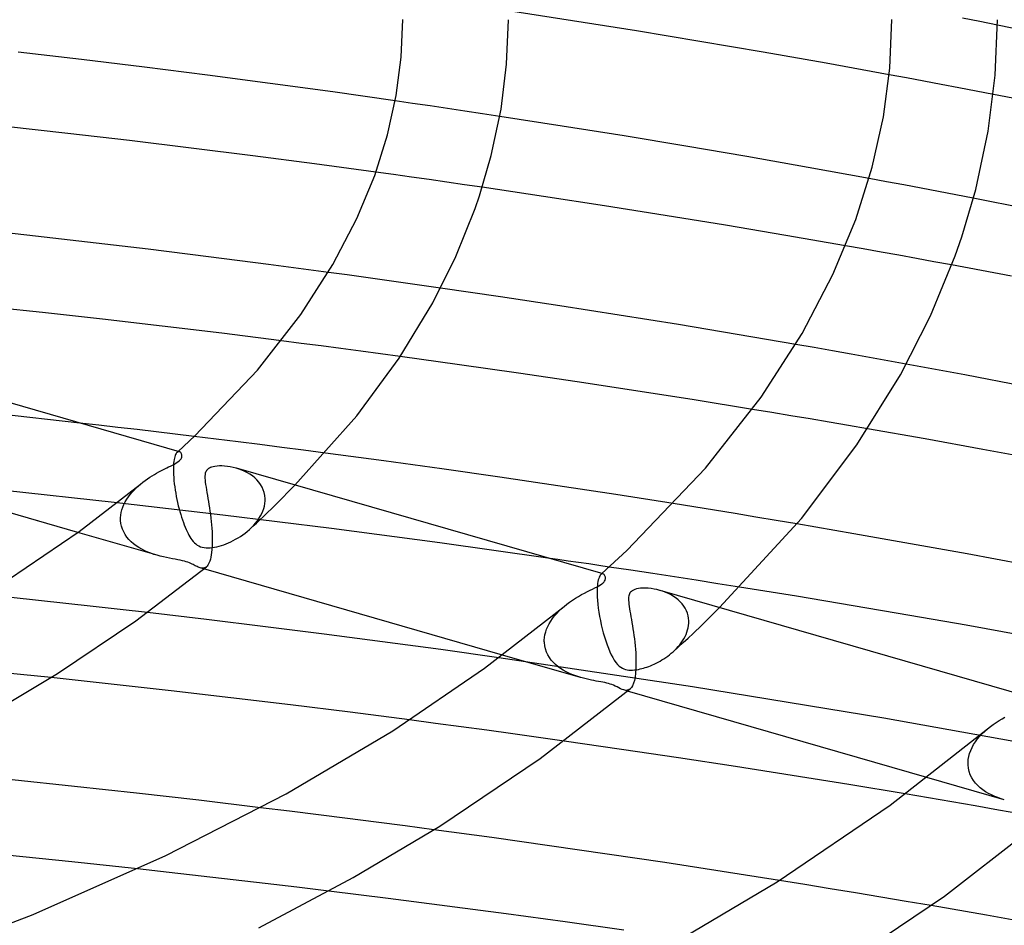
# Model space of a CAD drawing. Header units: millimetres. Extents: x -305 to 305, y -173 to 291.
# Tile 64 of 95: x 58 to 95, y 163 to 197. Entities that reach past the tile are written whole.
import ezdxf

# ---------------------------------------------------------------- set-up
doc = ezdxf.new("R2010")
doc.units = ezdxf.units.MM
doc.layers.add('HIDDEN', color=7, linetype='Continuous')
doc.layers.add('THICK', color=7, linetype='Continuous')

msp = doc.modelspace()

# ---------------------------------------------------------------- linework, layer by layer
at = {"layer": 'HIDDEN'}
for p, q in [((93.834, 197.383), (93.168, 197.515)), ((94.499, 197.25), (93.834, 197.383)), ((91.056, 195.248), (90.397, 195.37)), ((91.714, 195.125), (91.056, 195.248)), ((92.372, 195.001), (91.714, 195.125)), ((93.029, 194.876), (92.372, 195.001)), ((93.685, 194.75), (93.029, 194.876)), ((94.34, 194.624), (93.685, 194.75)), ((72.375, 194.288), (71.714, 194.384)), ((73.035, 194.191), (72.375, 194.288)), ((73.696, 194.094), (73.035, 194.191)), ((74.355, 193.995), (73.696, 194.094)), ((75.014, 193.896), (74.355, 193.995)), ((75.673, 193.796), (75.014, 193.896)), ((71.657, 191.59), (70.985, 191.683)), ((72.328, 191.496), (71.657, 191.59)), ((72.999, 191.401), (72.328, 191.496)), ((90.3, 191.32), (89.641, 191.442)), ((73.669, 191.305), (72.999, 191.401)), ((74.339, 191.209), (73.669, 191.305)), ((75.007, 191.111), (74.339, 191.209)), ((90.957, 191.198), (90.3, 191.32)), ((91.614, 191.074), (90.957, 191.198)), ((92.271, 190.949), (91.614, 191.074)), ((92.926, 190.824), (92.271, 190.949)), ((93.58, 190.697), (92.926, 190.824)), ((89.422, 188.778), (88.754, 188.897)), ((90.091, 188.659), (89.422, 188.778)), ((90.759, 188.539), (90.091, 188.659)), ((91.427, 188.418), (90.759, 188.539)), ((92.094, 188.295), (91.427, 188.418)), ((92.761, 188.172), (92.094, 188.295)), ((69.897, 187.795), (69.188, 187.892)), ((70.605, 187.698), (69.897, 187.795)), ((71.312, 187.6), (70.605, 187.698)), ((72.02, 187.5), (71.312, 187.6)), ((72.727, 187.4), (72.02, 187.5)), ((73.434, 187.299), (72.727, 187.4)), ((68.163, 185.205), (67.412, 185.301)), ((68.913, 185.108), (68.163, 185.205)), ((69.663, 185.009), (68.913, 185.108)), ((87.565, 185.045), (86.867, 185.166)), ((70.412, 184.91), (69.663, 185.009)), ((71.16, 184.809), (70.412, 184.91)), ((71.909, 184.708), (71.16, 184.809)), ((88.262, 184.922), (87.565, 185.045)), ((88.959, 184.798), (88.262, 184.922)), ((89.655, 184.674), (88.959, 184.798)), ((90.351, 184.548), (89.655, 184.674)), ((91.046, 184.421), (90.351, 184.548)), ((59.788, 182.19), (56.28, 182.574)), ((85.956, 182.586), (85.227, 182.707)), ((86.684, 182.465), (85.956, 182.586)), ((87.41, 182.343), (86.684, 182.465)), ((88.136, 182.22), (87.41, 182.343)), ((88.86, 182.096), (88.136, 182.22)), ((89.583, 181.971), (88.86, 182.096)), ((64.943, 181.58), (64.113, 181.682)), ((65.772, 181.477), (64.943, 181.58)), ((66.599, 181.373), (65.772, 181.477)), ((67.426, 181.267), (66.599, 181.373)), ((63.412, 180.998), (63.396, 180.959)), ((63.43, 181.031), (63.412, 180.998)), ((63.448, 181.057), (63.43, 181.031)), ((63.467, 181.078), (63.448, 181.057)), ((63.482, 181.089), (63.467, 181.078)), ((63.467, 181.078), (63.474, 181.084)), ((63.474, 181.084), (63.481, 181.09)), ((63.481, 181.09), (63.488, 181.097)), ((63.497, 181.098), (63.482, 181.089)), ((63.488, 181.097), (63.495, 181.103)), ((63.495, 181.103), (63.502, 181.109)), ((63.512, 181.103), (63.497, 181.098)), ((63.502, 181.109), (63.509, 181.115)), ((63.527, 181.105), (63.512, 181.103)), ((63.541, 181.105), (63.527, 181.105)), ((63.555, 181.102), (63.541, 181.105)), ((68.252, 181.161), (67.426, 181.267)), ((69.076, 181.053), (68.252, 181.161)), ((63.337, 180.668), (63.332, 180.591)), ((63.345, 180.739), (63.337, 180.668)), ((63.355, 180.804), (63.345, 180.739)), ((63.367, 180.862), (63.355, 180.804)), ((63.381, 180.914), (63.367, 180.862)), ((63.396, 180.959), (63.381, 180.914)), ((63.328, 180.508), (63.327, 180.419)), ((63.327, 180.419), (63.329, 180.326)), ((63.332, 180.591), (63.328, 180.508)), ((63.329, 180.326), (63.329, 180.312)), ((63.329, 180.312), (63.329, 180.297)), ((63.329, 180.297), (63.33, 180.283)), ((63.33, 180.283), (63.331, 180.269)), ((63.331, 180.269), (63.331, 180.254)), ((63.331, 180.254), (63.332, 180.24)), ((65.814, 180.447), (65.705, 180.481)), ((65.921, 180.407), (65.814, 180.447)), ((66.026, 180.361), (65.921, 180.407)), ((66.127, 180.309), (66.026, 180.361)), ((66.224, 180.251), (66.127, 180.309)), ((66.317, 180.187), (66.224, 180.251)), ((62.002, 179.808), (62.087, 179.882)), ((63.332, 180.24), (63.339, 180.128)), ((63.339, 180.128), (63.349, 180.012)), ((63.349, 180.012), (63.362, 179.894)), ((63.362, 179.894), (63.377, 179.773)), ((66.404, 180.116), (66.317, 180.187)), ((66.485, 180.038), (66.404, 180.116)), ((66.558, 179.955), (66.485, 180.038)), ((66.624, 179.864), (66.558, 179.955)), ((61.084, 179.185), (56.941, 179.633)), ((61.693, 179.484), (61.764, 179.57)), ((61.764, 179.57), (61.84, 179.653)), ((61.84, 179.653), (61.919, 179.732)), ((61.919, 179.732), (62.002, 179.808)), ((63.377, 179.773), (63.395, 179.653)), ((63.395, 179.653), (63.415, 179.532)), ((63.415, 179.532), (63.437, 179.412)), ((66.68, 179.767), (66.624, 179.864)), ((66.726, 179.664), (66.68, 179.767)), ((66.761, 179.556), (66.726, 179.664)), ((66.784, 179.443), (66.761, 179.556)), ((67.201, 179.111), (67.926, 179.84)), ((65.203, 178.706), (61.084, 179.185)), ((61.459, 179.111), (61.509, 179.208)), ((61.509, 179.208), (61.564, 179.303)), ((61.564, 179.303), (61.626, 179.395)), ((61.626, 179.395), (61.693, 179.484)), ((63.437, 179.412), (63.461, 179.293)), ((63.461, 179.293), (63.487, 179.176)), ((63.487, 179.176), (63.514, 179.06)), ((66.767, 179.049), (66.784, 179.145)), ((66.794, 179.325), (66.784, 179.443)), ((66.784, 179.145), (66.793, 179.24)), ((66.793, 179.24), (66.794, 179.255)), ((66.794, 179.311), (66.794, 179.325)), ((66.794, 179.297), (66.794, 179.311)), ((66.794, 179.283), (66.794, 179.297)), ((66.794, 179.269), (66.794, 179.283)), ((66.794, 179.255), (66.794, 179.269)), ((83.016, 179.014), (82.235, 179.139)), ((61.339, 178.7), (61.356, 178.804)), ((61.356, 178.804), (61.382, 178.908)), ((61.382, 178.908), (61.417, 179.01)), ((61.417, 179.01), (61.459, 179.111)), ((63.514, 179.06), (63.543, 178.947)), ((63.543, 178.947), (63.573, 178.836)), ((63.573, 178.836), (63.605, 178.728)), ((66.62, 178.672), (66.668, 178.765)), ((66.668, 178.765), (66.709, 178.859)), ((66.709, 178.859), (66.742, 178.954)), ((66.739, 178.656), (67.201, 179.111)), ((66.742, 178.954), (66.767, 179.049)), ((83.797, 178.887), (83.016, 179.014)), ((84.576, 178.76), (83.797, 178.887)), ((85.354, 178.632), (84.576, 178.76)), ((61.331, 178.596), (61.339, 178.7)), ((61.331, 178.581), (61.331, 178.596)), ((61.331, 178.566), (61.331, 178.581)), ((61.331, 178.552), (61.331, 178.566)), ((61.331, 178.537), (61.331, 178.552)), ((61.331, 178.522), (61.331, 178.537)), ((61.332, 178.507), (61.331, 178.522)), ((61.344, 178.393), (61.332, 178.507)), ((61.367, 178.282), (61.344, 178.393)), ((63.605, 178.728), (63.637, 178.623)), ((63.637, 178.623), (63.67, 178.522)), ((63.67, 178.522), (63.704, 178.426)), ((63.704, 178.426), (63.738, 178.334)), ((69.31, 178.196), (65.203, 178.706)), ((66.338, 178.283), (66.468, 178.402)), ((66.364, 178.319), (66.437, 178.404)), ((66.437, 178.404), (66.504, 178.491)), ((66.468, 178.402), (66.596, 178.522)), ((66.504, 178.491), (66.565, 178.58)), ((66.565, 178.58), (66.62, 178.672)), ((66.596, 178.522), (66.739, 178.656)), ((86.131, 178.502), (85.354, 178.632)), ((86.906, 178.371), (86.131, 178.502)), ((62.708, 177.183), (59.716, 178.047)), ((61.402, 178.174), (61.367, 178.282)), ((61.448, 178.069), (61.402, 178.174)), ((61.505, 177.968), (61.448, 178.069)), ((63.738, 178.334), (63.773, 178.246)), ((63.773, 178.246), (63.808, 178.164)), ((63.808, 178.164), (63.844, 178.086)), ((63.844, 178.086), (63.88, 178.013)), ((63.88, 178.013), (63.916, 177.945)), ((65.949, 177.957), (66.036, 178.021)), ((66.036, 178.021), (66.121, 178.088)), ((66.121, 178.088), (66.203, 178.159)), ((66.203, 178.159), (66.286, 178.238)), ((66.208, 178.164), (66.338, 178.283)), ((66.286, 178.238), (66.364, 178.319)), ((73.405, 177.654), (69.31, 178.196)), ((61.571, 177.872), (61.505, 177.968)), ((61.647, 177.782), (61.571, 177.872)), ((61.731, 177.697), (61.647, 177.782)), ((61.822, 177.617), (61.731, 177.697)), ((63.916, 177.945), (63.953, 177.882)), ((63.953, 177.882), (63.991, 177.821)), ((63.991, 177.821), (64.031, 177.764)), ((64.031, 177.764), (64.075, 177.709)), ((64.075, 177.709), (64.122, 177.658)), ((64.122, 177.658), (64.173, 177.612)), ((65.318, 177.618), (65.408, 177.655)), ((65.408, 177.655), (65.498, 177.695)), ((65.498, 177.695), (65.589, 177.74)), ((65.589, 177.74), (65.68, 177.788)), ((65.68, 177.788), (65.771, 177.84)), ((65.771, 177.84), (65.861, 177.897)), ((65.861, 177.897), (65.949, 177.957)), ((77.484, 177.081), (73.405, 177.654)), ((61.92, 177.543), (61.822, 177.617)), ((62.023, 177.475), (61.92, 177.543)), ((62.131, 177.413), (62.023, 177.475)), ((62.243, 177.357), (62.131, 177.413)), ((62.357, 177.306), (62.243, 177.357)), ((62.473, 177.26), (62.357, 177.306)), ((64.173, 177.612), (64.227, 177.571)), ((64.227, 177.571), (64.286, 177.537)), ((64.286, 177.537), (64.349, 177.508)), ((64.349, 177.508), (64.417, 177.487)), ((64.417, 177.487), (64.489, 177.473)), ((64.489, 177.473), (64.563, 177.465)), ((64.563, 177.465), (64.639, 177.464)), ((64.639, 177.464), (64.718, 177.468)), ((64.718, 177.468), (64.8, 177.477)), ((64.8, 177.477), (64.884, 177.49)), ((64.884, 177.49), (64.969, 177.508)), ((64.969, 177.508), (65.056, 177.53)), ((65.056, 177.53), (65.143, 177.556)), ((65.143, 177.556), (65.23, 177.585)), ((65.23, 177.585), (65.318, 177.618)), ((62.591, 177.219), (62.473, 177.26)), ((62.709, 177.183), (62.591, 177.219)), ((62.828, 177.151), (62.709, 177.183)), ((62.947, 177.122), (62.828, 177.151)), ((63.065, 177.097), (62.947, 177.122)), ((63.179, 177.074), (63.065, 177.097)), ((63.29, 177.053), (63.179, 177.074)), ((63.395, 177.034), (63.29, 177.053)), ((63.496, 177.015), (63.395, 177.034)), ((63.587, 176.997), (63.496, 177.015)), ((63.669, 176.979), (63.587, 176.997)), ((63.743, 176.96), (63.669, 176.979)), ((63.812, 176.94), (63.743, 176.96)), ((63.876, 176.918), (63.812, 176.94)), ((63.935, 176.896), (63.876, 176.918)), ((63.988, 176.873), (63.935, 176.896)), ((64.036, 176.851), (63.988, 176.873)), ((64.079, 176.83), (64.036, 176.851)), ((64.119, 176.81), (64.079, 176.83)), ((64.157, 176.791), (64.119, 176.81)), ((64.195, 176.772), (64.157, 176.791)), ((64.232, 176.754), (64.195, 176.772)), ((64.269, 176.738), (64.232, 176.754)), ((64.305, 176.724), (64.269, 176.738)), ((64.34, 176.712), (64.305, 176.724)), ((64.381, 176.702), (64.34, 176.712)), ((64.481, 176.671), (64.34, 176.712)), ((64.422, 176.698), (64.381, 176.702)), ((64.462, 176.699), (64.422, 176.698)), ((64.501, 176.707), (64.462, 176.699)), ((64.538, 176.723), (64.501, 176.707)), ((64.573, 176.746), (64.538, 176.723)), ((80.634, 176.616), (79.809, 176.74)), ((81.457, 176.491), (80.634, 176.616)), ((79.383, 176.188), (79.371, 176.111)), ((79.397, 176.255), (79.383, 176.188)), ((79.413, 176.312), (79.397, 176.255)), ((79.431, 176.36), (79.413, 176.312)), ((79.451, 176.399), (79.431, 176.36)), ((79.471, 176.43), (79.451, 176.399)), ((79.493, 176.453), (79.471, 176.43)), ((79.492, 176.453), (79.499, 176.459)), ((79.507, 176.464), (79.493, 176.453)), ((79.499, 176.459), (79.506, 176.465)), ((79.506, 176.465), (79.513, 176.471)), ((79.521, 176.472), (79.507, 176.464)), ((79.513, 176.471), (79.52, 176.478)), ((79.52, 176.478), (79.526, 176.484)), ((79.536, 176.478), (79.521, 176.472)), ((79.526, 176.484), (79.533, 176.49)), ((79.55, 176.48), (79.536, 176.478)), ((79.564, 176.48), (79.55, 176.48)), ((79.578, 176.477), (79.564, 176.48)), ((82.28, 176.365), (81.457, 176.491)), ((83.101, 176.237), (82.28, 176.365)), ((83.922, 176.109), (83.101, 176.237)), ((79.356, 175.925), (79.353, 175.817)), ((79.353, 175.817), (79.355, 175.699)), ((79.362, 176.023), (79.356, 175.925)), ((79.371, 176.111), (79.362, 176.023)), ((81.839, 175.821), (81.727, 175.856)), ((81.947, 175.781), (81.839, 175.821)), ((82.052, 175.734), (81.947, 175.781)), ((84.741, 175.979), (83.922, 176.109)), ((58.229, 175.474), (57.197, 175.584)), ((59.259, 175.363), (58.229, 175.474)), ((79.355, 175.699), (79.355, 175.685)), ((79.355, 175.685), (79.356, 175.671)), ((79.356, 175.671), (79.356, 175.657)), ((79.356, 175.657), (79.357, 175.642)), ((79.357, 175.642), (79.358, 175.628)), ((79.358, 175.628), (79.358, 175.613)), ((79.358, 175.613), (79.367, 175.477)), ((79.367, 175.477), (79.38, 175.334)), ((82.152, 175.683), (82.052, 175.734)), ((82.248, 175.626), (82.152, 175.683)), ((82.338, 175.563), (82.248, 175.626)), ((82.422, 175.496), (82.338, 175.563)), ((82.499, 175.423), (82.422, 175.496)), ((82.569, 175.346), (82.499, 175.423)), ((60.29, 175.249), (59.259, 175.363)), ((61.319, 175.133), (60.29, 175.249)), ((62.347, 175.015), (61.319, 175.133)), ((77.827, 174.987), (77.914, 175.078)), ((77.914, 175.078), (78.007, 175.166)), ((78.007, 175.166), (78.104, 175.25)), ((79.38, 175.334), (79.398, 175.184)), ((79.398, 175.184), (79.42, 175.03)), ((79.42, 175.03), (79.446, 174.873)), ((82.631, 175.264), (82.569, 175.346)), ((82.686, 175.178), (82.631, 175.264)), ((82.732, 175.087), (82.686, 175.178)), ((82.768, 174.994), (82.732, 175.087)), ((83.31, 174.544), (83.978, 175.207)), ((77.542, 174.596), (77.603, 174.697)), ((77.603, 174.697), (77.671, 174.796)), ((77.671, 174.796), (77.746, 174.893)), ((77.746, 174.893), (77.827, 174.987)), ((79.446, 174.873), (79.477, 174.716)), ((79.477, 174.716), (79.51, 174.558)), ((82.795, 174.898), (82.768, 174.994)), ((82.812, 174.799), (82.795, 174.898)), ((82.82, 174.699), (82.812, 174.799)), ((82.82, 174.685), (82.82, 174.699)), ((82.82, 174.671), (82.82, 174.685)), ((82.82, 174.657), (82.82, 174.671)), ((82.82, 174.642), (82.82, 174.657)), ((77.409, 174.283), (77.444, 174.388)), ((77.444, 174.388), (77.489, 174.492)), ((77.489, 174.492), (77.542, 174.596)), ((79.51, 174.558), (79.548, 174.401)), ((79.548, 174.401), (79.588, 174.246)), ((82.749, 174.272), (82.776, 174.358)), ((82.776, 174.358), (82.797, 174.443)), ((82.797, 174.443), (82.811, 174.529)), ((82.811, 174.529), (82.819, 174.614)), ((82.819, 174.614), (82.82, 174.628)), ((82.82, 174.628), (82.82, 174.642)), ((82.985, 174.229), (83.31, 174.544)), ((77.357, 173.969), (77.365, 174.073)), ((77.357, 173.955), (77.357, 173.969)), ((77.357, 173.94), (77.357, 173.955)), ((77.357, 173.925), (77.357, 173.94)), ((77.357, 173.91), (77.357, 173.925)), ((77.365, 174.073), (77.382, 174.178)), ((77.382, 174.178), (77.409, 174.283)), ((79.588, 174.246), (79.632, 174.093)), ((79.632, 174.093), (79.678, 173.945)), ((79.678, 173.945), (79.728, 173.8)), ((82.536, 173.874), (82.588, 173.95)), ((82.588, 173.95), (82.636, 174.028)), ((82.608, 173.88), (82.797, 174.054)), ((82.636, 174.028), (82.679, 174.107)), ((82.679, 174.107), (82.716, 174.189)), ((82.716, 174.189), (82.749, 174.272)), ((82.797, 174.054), (82.985, 174.229)), ((77.358, 173.896), (77.357, 173.91)), ((77.358, 173.881), (77.358, 173.896)), ((77.371, 173.757), (77.358, 173.881)), ((77.398, 173.638), (77.371, 173.757)), ((77.438, 173.523), (77.398, 173.638)), ((79.728, 173.8), (79.779, 173.664)), ((79.779, 173.664), (79.832, 173.536)), ((82.226, 173.531), (82.294, 173.595)), ((82.227, 173.532), (82.418, 173.706)), ((82.294, 173.595), (82.359, 173.661)), ((82.359, 173.661), (82.421, 173.73)), ((82.418, 173.706), (82.608, 173.88)), ((82.421, 173.73), (82.48, 173.801)), ((82.48, 173.801), (82.536, 173.874)), ((82.963, 172.211), (75.639, 173.305)), ((78.731, 172.558), (75.779, 173.41)), ((77.489, 173.414), (77.438, 173.523)), ((77.55, 173.312), (77.489, 173.414)), ((77.62, 173.217), (77.55, 173.312)), ((77.698, 173.128), (77.62, 173.217)), ((79.832, 173.536), (79.887, 173.418)), ((79.887, 173.418), (79.944, 173.31)), ((79.944, 173.31), (80.002, 173.212)), ((80.002, 173.212), (80.063, 173.126)), ((81.661, 173.14), (81.734, 173.18)), ((81.734, 173.18), (81.807, 173.223)), ((81.807, 173.223), (81.88, 173.268)), ((81.88, 173.268), (81.952, 173.316)), ((81.952, 173.316), (82.023, 173.367)), ((82.023, 173.367), (82.092, 173.419)), ((82.092, 173.419), (82.16, 173.474)), ((82.16, 173.474), (82.226, 173.531)), ((77.784, 173.045), (77.698, 173.128)), ((77.875, 172.968), (77.784, 173.045)), ((77.972, 172.898), (77.875, 172.968)), ((78.074, 172.833), (77.972, 172.898)), ((78.18, 172.774), (78.074, 172.833)), ((80.063, 173.126), (80.126, 173.052)), ((80.126, 173.052), (80.188, 172.992)), ((80.188, 172.992), (80.249, 172.946)), ((80.249, 172.946), (80.308, 172.911)), ((80.308, 172.911), (80.365, 172.885)), ((80.365, 172.885), (80.424, 172.866)), ((80.424, 172.866), (80.487, 172.852)), ((80.487, 172.852), (80.554, 172.843)), ((80.554, 172.843), (80.624, 172.839)), ((80.624, 172.839), (80.697, 172.84)), ((80.697, 172.84), (80.77, 172.846)), ((80.77, 172.846), (80.842, 172.855)), ((80.842, 172.855), (80.914, 172.867)), ((80.914, 172.867), (80.982, 172.881)), ((80.982, 172.881), (81.047, 172.897)), ((81.047, 172.897), (81.11, 172.914)), ((81.11, 172.914), (81.174, 172.933)), ((81.174, 172.933), (81.24, 172.955)), ((81.24, 172.955), (81.307, 172.98)), ((81.307, 172.98), (81.376, 173.006)), ((81.376, 173.006), (81.446, 173.036)), ((81.446, 173.036), (81.517, 173.068)), ((81.517, 173.068), (81.589, 173.102)), ((81.589, 173.102), (81.661, 173.14)), ((57.546, 172.675), (56.389, 172.793)), ((58.7, 172.554), (57.546, 172.675)), ((78.289, 172.721), (78.18, 172.774)), ((78.4, 172.672), (78.289, 172.721)), ((78.512, 172.629), (78.4, 172.672)), ((78.623, 172.591), (78.512, 172.629)), ((78.733, 172.557), (78.623, 172.591)), ((78.84, 172.528), (78.733, 172.557)), ((78.943, 172.503), (78.84, 172.528)), ((79.044, 172.48), (78.943, 172.503)), ((79.14, 172.46), (79.044, 172.48)), ((79.232, 172.443), (79.14, 172.46)), ((79.321, 172.426), (79.232, 172.443)), ((79.407, 172.411), (79.321, 172.426)), ((79.49, 172.395), (79.407, 172.411)), ((79.57, 172.38), (79.49, 172.395)), ((79.646, 172.364), (79.57, 172.38)), ((79.717, 172.347), (79.646, 172.364)), ((79.784, 172.329), (79.717, 172.347)), ((79.846, 172.311), (79.784, 172.329)), ((79.906, 172.29), (79.846, 172.311)), ((79.969, 172.265), (79.906, 172.29)), ((80.036, 172.236), (79.969, 172.265)), ((80.106, 172.202), (80.036, 172.236)), ((80.175, 172.168), (80.106, 172.202)), ((80.241, 172.136), (80.175, 172.168)), ((80.304, 172.108), (80.241, 172.136)), ((80.364, 172.087), (80.304, 172.108)), ((80.506, 172.045), (80.363, 172.087)), ((80.407, 172.077), (80.364, 172.087)), ((80.449, 172.072), (80.407, 172.077)), ((80.49, 172.074), (80.449, 172.072)), ((80.528, 172.083), (80.49, 172.074)), ((80.565, 172.099), (80.528, 172.083)), ((80.599, 172.122), (80.565, 172.099)), ((90.2, 171.02), (82.963, 172.211)), ((73.237, 170.824), (72.261, 170.953)), ((97.355, 169.732), (90.2, 171.02)), ((74.212, 170.694), (73.237, 170.824)), ((75.187, 170.561), (74.212, 170.694)), ((76.16, 170.427), (75.187, 170.561)), ((94.019, 170.53), (94.123, 170.621)), ((77.133, 170.291), (76.16, 170.427)), ((78.105, 170.154), (77.133, 170.291)), ((93.665, 170.128), (93.743, 170.233)), ((93.743, 170.233), (93.828, 170.336)), ((93.828, 170.336), (93.921, 170.435)), ((93.921, 170.435), (94.019, 170.53)), ((93.482, 169.797), (93.534, 169.909)), ((93.534, 169.909), (93.595, 170.02)), ((93.595, 170.02), (93.665, 170.128)), ((93.382, 169.343), (93.391, 169.456)), ((93.391, 169.456), (93.411, 169.57)), ((93.411, 169.57), (93.441, 169.683)), ((93.441, 169.683), (93.482, 169.797)), ((93.382, 169.329), (93.382, 169.343)), ((93.382, 169.314), (93.382, 169.329)), ((93.382, 169.299), (93.382, 169.314)), ((93.382, 169.284), (93.382, 169.299)), ((93.382, 169.27), (93.382, 169.284)), ((93.383, 169.255), (93.382, 169.27)), ((93.397, 169.125), (93.383, 169.255)), ((93.426, 169), (93.397, 169.125)), ((94.753, 167.933), (91.828, 168.777)), ((93.469, 168.881), (93.426, 169)), ((93.525, 168.767), (93.469, 168.881)), ((93.591, 168.661), (93.525, 168.767)), ((93.667, 168.563), (93.591, 168.661)), ((93.752, 168.471), (93.667, 168.563)), ((93.845, 168.387), (93.752, 168.471)), ((93.944, 168.309), (93.845, 168.387)), ((91.887, 168.001), (91.001, 168.151)), ((92.771, 167.85), (91.887, 168.001)), ((94.049, 168.238), (93.944, 168.309)), ((94.159, 168.173), (94.049, 168.238)), ((94.273, 168.114), (94.159, 168.173)), ((94.391, 168.06), (94.273, 168.114)), ((94.511, 168.012), (94.391, 168.06)), ((94.634, 167.969), (94.511, 168.012)), ((94.755, 167.932), (94.634, 167.969)), ((67.723, 167.498), (66.627, 167.632)), ((93.654, 167.697), (92.771, 167.85)), ((94.537, 167.542), (93.654, 167.697)), ((68.818, 167.362), (67.723, 167.498)), ((69.911, 167.224), (68.818, 167.362)), ((71.003, 167.084), (69.911, 167.224)), ((95.419, 167.386), (94.537, 167.542)), ((72.093, 166.941), (71.003, 167.084)), ((73.18, 166.797), (72.093, 166.941)), ((63.173, 165.181), (61.964, 165.314)), ((64.382, 165.045), (63.173, 165.181)), ((65.588, 164.907), (64.382, 165.045)), ((66.794, 164.766), (65.588, 164.907)), ((67.998, 164.623), (66.794, 164.766)), ((69.201, 164.477), (67.998, 164.623)), ((87.21, 164.723), (86.248, 164.878)), ((88.17, 164.567), (87.21, 164.723)), ((89.128, 164.409), (88.17, 164.567)), ((90.084, 164.249), (89.128, 164.409)), ((91.038, 164.088), (90.084, 164.249)), ((91.99, 163.925), (91.038, 164.088))]:
    msp.add_line(p, q, dxfattribs=at)
at = {"layer": 'THICK'}
for p, q in [((78.425, 197.416), (75.997, 197.792)), ((71.938, 196.029), (72, 197.456)), ((75.931, 195.767), (76, 197.454)), ((80.842, 197.03), (78.425, 197.416)), ((90.421, 195.624), (90.5, 197.457)), ((94.412, 195.352), (94.5, 197.454)), ((83.244, 196.632), (80.842, 197.03)), ((96.91, 196.757), (94.499, 197.25)), ((85.634, 196.224), (83.244, 196.632)), ((59.849, 195.942), (57.452, 196.221)), ((62.238, 195.652), (59.849, 195.942)), ((71.751, 194.59), (71.938, 196.029)), ((88.018, 195.803), (85.634, 196.224)), ((64.62, 195.351), (62.238, 195.652)), ((75.72, 194.07), (75.931, 195.767)), ((90.397, 195.37), (88.018, 195.803)), ((90.18, 193.777), (90.421, 195.624)), ((66.993, 195.04), (64.62, 195.351)), ((94.145, 193.238), (94.412, 195.352)), ((69.356, 194.717), (66.993, 195.04)), ((71.714, 194.384), (69.356, 194.717)), ((71.424, 193.101), (71.751, 194.59)), ((96.711, 194.158), (94.34, 194.624)), ((75.352, 192.316), (75.72, 194.07)), ((78.027, 193.43), (75.673, 193.796)), ((89.759, 191.867), (90.18, 193.777)), ((59.329, 193.15), (56.981, 193.412)), ((80.371, 193.054), (78.027, 193.43)), ((61.668, 192.878), (59.329, 193.15)), ((70.943, 191.563), (71.424, 193.101)), ((82.703, 192.667), (80.371, 193.054)), ((93.672, 191.03), (94.145, 193.238)), ((64.002, 192.596), (61.668, 192.878)), ((66.334, 192.302), (64.002, 192.596)), ((85.022, 192.27), (82.703, 192.667)), ((68.662, 191.998), (66.334, 192.302)), ((74.905, 190.782), (75.352, 192.316)), ((87.335, 191.862), (85.022, 192.27)), ((70.985, 191.683), (68.662, 191.998)), ((89.641, 191.442), (87.335, 191.862)), ((89.139, 189.895), (89.759, 191.867)), ((70.269, 189.93), (70.943, 191.563)), ((77.324, 190.767), (75.007, 191.111)), ((74.741, 190.31), (74.905, 190.782)), ((79.632, 190.412), (77.324, 190.767)), ((93.144, 189.234), (93.672, 191.03)), ((95.879, 190.246), (93.58, 190.697)), ((74.01, 188.491), (74.741, 190.31)), ((81.929, 190.048), (79.632, 190.412)), ((69.363, 188.19), (70.269, 189.93)), ((84.215, 189.674), (81.929, 190.048)), ((86.488, 189.29), (84.215, 189.674)), ((88.274, 187.805), (89.139, 189.895)), ((57.787, 189.299), (55.49, 189.55)), ((60.08, 189.037), (57.787, 189.299)), ((88.754, 188.897), (86.488, 189.29)), ((92.892, 188.52), (93.144, 189.234)), ((62.368, 188.766), (60.08, 189.037)), ((64.649, 188.484), (62.368, 188.766)), ((66.923, 188.193), (64.649, 188.484)), ((73.137, 186.743), (74.01, 188.491)), ((91.958, 186.241), (92.892, 188.52)), ((69.188, 187.892), (66.923, 188.193)), ((68.151, 186.299), (69.363, 188.19)), ((95.022, 187.747), (92.761, 188.172)), ((87.111, 185.58), (88.274, 187.805)), ((75.693, 186.967), (73.434, 187.299)), ((77.946, 186.626), (75.693, 186.967)), ((58.374, 186.372), (56.098, 186.615)), ((71.864, 184.64), (73.137, 186.743)), ((80.191, 186.275), (77.946, 186.626)), ((60.642, 186.118), (58.374, 186.372)), ((66.509, 184.195), (68.151, 186.299)), ((82.428, 185.914), (80.191, 186.275)), ((90.822, 184.016), (91.958, 186.241)), ((62.903, 185.856), (60.642, 186.118)), ((65.159, 185.584), (62.903, 185.856)), ((84.653, 185.545), (82.428, 185.914)), ((67.412, 185.301), (65.159, 185.584)), ((86.867, 185.166), (84.653, 185.545)), ((85.559, 183.168), (87.111, 185.58)), ((63.554, 181.102), (49.689, 185.105)), ((70.267, 182.463), (71.864, 184.64)), ((74.147, 184.397), (71.909, 184.708)), ((76.379, 184.077), (74.147, 184.397)), ((93.259, 184.011), (91.046, 184.421)), ((64.139, 181.707), (66.509, 184.195)), ((78.604, 183.748), (76.379, 184.077)), ((89.181, 181.37), (90.822, 184.016)), ((95.464, 183.59), (93.259, 184.011)), ((80.821, 183.41), (78.604, 183.748)), ((83.029, 183.062), (80.821, 183.41)), ((85.227, 182.707), (83.029, 183.062)), ((83.455, 180.483), (85.559, 183.168)), ((60.51, 182.107), (59.788, 182.19)), ((61.232, 182.024), (60.51, 182.107)), ((67.926, 179.84), (70.267, 182.463)), ((61.953, 181.94), (61.232, 182.024)), ((62.674, 181.855), (61.953, 181.94)), ((63.394, 181.769), (62.674, 181.855)), ((64.113, 181.682), (63.394, 181.769)), ((91.766, 181.586), (89.583, 181.971)), ((63.509, 181.115), (64.139, 181.707)), ((87.08, 178.581), (89.181, 181.37)), ((93.945, 181.192), (91.766, 181.586)), ((59.716, 178.047), (48.454, 181.298)), ((63.573, 181.094), (63.555, 181.102)), ((63.59, 181.083), (63.573, 181.094)), ((63.605, 181.068), (63.59, 181.083)), ((63.619, 181.05), (63.605, 181.068)), ((63.63, 181.029), (63.619, 181.05)), ((63.64, 181.006), (63.63, 181.029)), ((63.646, 180.981), (63.64, 181.006)), ((71.282, 180.757), (69.076, 181.053)), ((96.119, 180.788), (93.945, 181.192)), ((63.294, 180.599), (63.367, 180.638)), ((63.367, 180.638), (63.435, 180.677)), ((63.435, 180.677), (63.495, 180.717)), ((63.495, 180.717), (63.545, 180.755)), ((63.545, 180.755), (63.573, 180.782)), ((63.573, 180.782), (63.597, 180.808)), ((63.597, 180.808), (63.616, 180.836)), ((63.616, 180.836), (63.631, 180.865)), ((63.631, 180.865), (63.642, 180.894)), ((63.642, 180.894), (63.648, 180.925)), ((63.649, 180.953), (63.646, 180.981)), ((63.648, 180.925), (63.649, 180.953)), ((73.482, 180.452), (71.282, 180.757)), ((62.523, 180.191), (62.609, 180.243)), ((62.609, 180.243), (62.693, 180.291)), ((62.693, 180.291), (62.776, 180.337)), ((62.776, 180.337), (62.856, 180.379)), ((62.856, 180.379), (62.934, 180.419)), ((62.934, 180.419), (63.008, 180.457)), ((63.008, 180.457), (63.079, 180.492)), ((63.079, 180.492), (63.147, 180.526)), ((63.147, 180.526), (63.22, 180.561)), ((63.22, 180.561), (63.294, 180.599)), ((64.534, 180.286), (64.525, 180.236)), ((64.547, 180.327), (64.534, 180.286)), ((64.562, 180.361), (64.547, 180.327)), ((64.579, 180.39), (64.562, 180.361)), ((64.601, 180.418), (64.579, 180.39)), ((64.627, 180.443), (64.601, 180.418)), ((64.655, 180.465), (64.627, 180.443)), ((64.687, 180.485), (64.655, 180.465)), ((64.726, 180.504), (64.687, 180.485)), ((64.774, 180.521), (64.726, 180.504)), ((64.832, 180.537), (64.774, 180.521)), ((64.9, 180.55), (64.832, 180.537)), ((64.981, 180.56), (64.9, 180.55)), ((65.069, 180.565), (64.981, 180.56)), ((65.164, 180.566), (65.069, 180.565)), ((65.264, 180.561), (65.164, 180.566)), ((65.37, 180.55), (65.264, 180.561)), ((65.479, 180.533), (65.37, 180.55)), ((65.591, 180.511), (65.479, 180.533)), ((65.705, 180.481), (65.591, 180.511)), ((79.577, 176.477), (65.713, 180.479)), ((75.678, 180.137), (73.482, 180.452)), ((80.481, 177.371), (83.455, 180.483)), ((59.761, 178.08), (62.086, 179.881)), ((62.087, 179.882), (62.173, 179.95)), ((62.173, 179.95), (62.26, 180.016)), ((62.26, 180.016), (62.348, 180.078)), ((62.348, 180.078), (62.436, 180.136)), ((62.436, 180.136), (62.523, 180.191)), ((64.525, 180.236), (64.521, 180.176)), ((64.521, 180.176), (64.521, 180.106)), ((64.521, 180.106), (64.526, 180.03)), ((64.526, 180.03), (64.535, 179.948)), ((64.535, 179.948), (64.547, 179.859)), ((77.87, 179.814), (75.678, 180.137)), ((64.547, 179.859), (64.562, 179.765)), ((64.562, 179.765), (64.578, 179.664)), ((64.578, 179.664), (64.596, 179.559)), ((64.596, 179.559), (64.615, 179.45)), ((80.056, 179.481), (77.87, 179.814)), ((64.615, 179.45), (64.635, 179.337)), ((64.635, 179.337), (64.654, 179.22)), ((64.654, 179.22), (64.674, 179.1)), ((82.235, 179.139), (80.056, 179.481)), ((64.674, 179.1), (64.693, 178.977)), ((64.693, 178.977), (64.711, 178.851)), ((64.711, 178.851), (64.728, 178.723)), ((64.728, 178.723), (64.744, 178.594)), ((64.744, 178.594), (64.758, 178.464)), ((64.758, 178.464), (64.77, 178.334)), ((83.978, 175.207), (87.08, 178.581)), ((57.086, 176.264), (59.761, 178.08)), ((64.77, 178.334), (64.78, 178.205)), ((64.78, 178.205), (64.789, 178.076)), ((64.789, 178.076), (64.794, 177.951)), ((89.059, 178.002), (86.906, 178.371)), ((64.794, 177.951), (64.798, 177.828)), ((64.798, 177.71), (64.796, 177.595)), ((64.798, 177.828), (64.798, 177.71)), ((91.207, 177.623), (89.059, 178.002)), ((64.775, 177.295), (64.762, 177.2)), ((64.786, 177.398), (64.775, 177.295)), ((64.793, 177.508), (64.786, 177.398)), ((64.794, 177.523), (64.793, 177.508)), ((64.795, 177.551), (64.794, 177.537)), ((64.794, 177.537), (64.794, 177.523)), ((64.796, 177.581), (64.795, 177.566)), ((64.795, 177.566), (64.795, 177.551)), ((64.796, 177.595), (64.796, 177.581)), ((79.533, 176.49), (80.481, 177.371)), ((93.351, 177.235), (91.207, 177.623)), ((64.684, 176.908), (64.66, 176.857)), ((64.707, 176.968), (64.684, 176.908)), ((64.728, 177.037), (64.707, 176.968)), ((64.746, 177.114), (64.728, 177.037)), ((64.762, 177.2), (64.746, 177.114)), ((77.872, 177.025), (77.484, 177.081)), ((78.26, 176.968), (77.872, 177.025)), ((78.647, 176.912), (78.26, 176.968)), ((79.035, 176.855), (78.647, 176.912)), ((95.488, 176.837), (93.351, 177.235)), ((61.912, 174.699), (64.575, 176.748)), ((75.779, 173.41), (64.481, 176.671)), ((64.605, 176.777), (64.575, 176.748)), ((64.633, 176.813), (64.605, 176.777)), ((64.66, 176.857), (64.633, 176.813)), ((79.422, 176.797), (79.035, 176.855)), ((79.809, 176.74), (79.422, 176.797)), ((79.567, 176.13), (79.595, 176.157)), ((79.599, 176.467), (79.578, 176.477)), ((79.595, 176.157), (79.619, 176.184)), ((79.618, 176.452), (79.599, 176.467)), ((79.635, 176.433), (79.618, 176.452)), ((79.619, 176.184), (79.637, 176.21)), ((79.65, 176.41), (79.635, 176.433)), ((79.637, 176.21), (79.652, 176.237)), ((79.661, 176.383), (79.65, 176.41)), ((79.652, 176.237), (79.662, 176.266)), ((79.668, 176.355), (79.661, 176.383)), ((79.662, 176.266), (79.669, 176.295)), ((79.671, 176.325), (79.668, 176.355)), ((79.669, 176.295), (79.671, 176.325)), ((78.877, 175.753), (78.985, 175.808)), ((78.985, 175.808), (79.087, 175.86)), ((79.087, 175.86), (79.184, 175.908)), ((79.184, 175.908), (79.273, 175.952)), ((79.273, 175.952), (79.353, 175.994)), ((79.353, 175.994), (79.422, 176.032)), ((79.422, 176.032), (79.48, 176.067)), ((79.48, 176.067), (79.527, 176.099)), ((79.527, 176.099), (79.567, 176.13)), ((80.62, 175.791), (80.597, 175.76)), ((80.648, 175.818), (80.62, 175.791)), ((80.684, 175.845), (80.648, 175.818)), ((80.728, 175.87), (80.684, 175.845)), ((80.781, 175.891), (80.728, 175.87)), ((80.844, 175.91), (80.781, 175.891)), ((80.917, 175.925), (80.844, 175.91)), ((81, 175.935), (80.917, 175.925)), ((81.091, 175.94), (81, 175.935)), ((81.188, 175.94), (81.091, 175.94)), ((81.29, 175.935), (81.188, 175.94)), ((81.396, 175.924), (81.29, 175.935)), ((81.505, 175.907), (81.396, 175.924)), ((81.615, 175.885), (81.505, 175.907)), ((81.727, 175.856), (81.615, 175.885)), ((95.599, 171.852), (81.736, 175.854)), ((86.897, 175.631), (84.741, 175.979)), ((78.208, 175.333), (78.315, 175.413)), ((78.315, 175.413), (78.426, 175.489)), ((78.426, 175.489), (78.539, 175.561)), ((78.539, 175.561), (78.653, 175.63)), ((78.653, 175.63), (78.766, 175.694)), ((78.766, 175.694), (78.877, 175.753)), ((80.546, 175.599), (80.542, 175.543)), ((80.542, 175.543), (80.543, 175.479)), ((80.543, 175.479), (80.547, 175.409)), ((80.553, 175.647), (80.546, 175.599)), ((80.547, 175.409), (80.555, 175.333)), ((80.564, 175.69), (80.553, 175.647)), ((80.579, 175.727), (80.564, 175.69)), ((80.597, 175.76), (80.579, 175.727)), ((89.042, 175.275), (86.897, 175.631)), ((75.099, 172.907), (78.104, 175.25)), ((78.104, 175.25), (78.208, 175.333)), ((80.555, 175.333), (80.567, 175.251)), ((80.567, 175.251), (80.58, 175.161)), ((80.58, 175.161), (80.596, 175.066)), ((80.596, 175.066), (80.614, 174.964)), ((91.178, 174.91), (89.042, 175.275)), ((58.942, 172.705), (61.912, 174.699)), ((64.579, 174.752), (62.347, 175.015)), ((66.805, 174.481), (64.579, 174.752)), ((80.614, 174.964), (80.632, 174.858)), ((80.632, 174.858), (80.651, 174.749)), ((80.651, 174.749), (80.671, 174.635)), ((93.309, 174.537), (91.178, 174.91)), ((69.025, 174.2), (66.805, 174.481)), ((80.671, 174.635), (80.69, 174.519)), ((80.69, 174.519), (80.709, 174.399)), ((80.709, 174.399), (80.728, 174.276)), ((95.437, 174.154), (93.309, 174.537)), ((71.237, 173.911), (69.025, 174.2)), ((80.728, 174.276), (80.745, 174.15)), ((80.745, 174.15), (80.762, 174.022)), ((80.762, 174.022), (80.777, 173.892)), ((73.44, 173.613), (71.237, 173.911)), ((75.639, 173.305), (73.44, 173.613)), ((80.777, 173.892), (80.79, 173.76)), ((80.79, 173.76), (80.802, 173.626)), ((80.802, 173.626), (80.812, 173.492)), ((80.812, 173.492), (80.819, 173.358)), ((80.819, 173.358), (80.823, 173.225)), ((80.823, 173.225), (80.824, 173.095)), ((71.626, 170.545), (75.099, 172.907)), ((80.819, 172.882), (80.807, 172.723)), ((80.82, 172.896), (80.819, 172.882)), ((80.821, 172.925), (80.82, 172.911)), ((80.82, 172.911), (80.82, 172.896)), ((80.822, 172.954), (80.821, 172.94)), ((80.821, 172.94), (80.821, 172.925)), ((80.824, 173.095), (80.822, 172.969)), ((80.822, 172.969), (80.822, 172.954)), ((56.31, 171.141), (58.942, 172.705)), ((60.975, 172.31), (58.7, 172.554)), ((80.763, 172.449), (80.731, 172.339)), ((80.789, 172.578), (80.763, 172.449)), ((80.807, 172.723), (80.789, 172.578)), ((63.243, 172.057), (60.975, 172.31)), ((65.502, 171.795), (63.243, 172.057)), ((77.201, 169.491), (80.601, 172.124)), ((80.65, 172.176), (80.601, 172.124)), ((80.693, 172.248), (80.65, 172.176)), ((80.731, 172.339), (80.693, 172.248)), ((67.758, 171.524), (65.502, 171.795)), ((91.828, 168.777), (80.506, 172.045)), ((70.011, 171.243), (67.758, 171.524)), ((72.261, 170.953), (70.011, 171.243)), ((94.446, 170.862), (94.558, 170.934)), ((94.558, 170.934), (94.67, 171.001)), ((94.67, 171.001), (94.78, 171.064)), ((90.436, 167.734), (94.123, 170.621)), ((94.123, 170.621), (94.227, 170.705)), ((94.227, 170.705), (94.335, 170.785)), ((94.335, 170.785), (94.446, 170.862)), ((67.588, 168.154), (71.626, 170.545)), ((80.273, 169.84), (78.105, 170.154)), ((82.435, 169.518), (80.273, 169.84)), ((73.401, 166.935), (77.201, 169.491)), ((84.59, 169.188), (82.435, 169.518)), ((86.736, 168.85), (84.59, 169.188)), ((88.874, 168.505), (86.736, 168.85)), ((59.587, 168.438), (57.234, 168.686)), ((61.938, 168.179), (59.587, 168.438)), ((91.001, 168.151), (88.874, 168.505)), ((64.285, 167.911), (61.938, 168.179)), ((63.046, 165.822), (67.588, 168.154)), ((66.627, 167.632), (64.285, 167.911)), ((86.166, 164.826), (90.436, 167.734)), ((92.488, 164.28), (96.625, 167.499)), ((70.133, 164.994), (73.401, 166.935)), ((75.369, 166.499), (73.18, 166.797)), ((77.554, 166.193), (75.369, 166.499)), ((79.736, 165.877), (77.554, 166.193)), ((59.489, 165.578), (57.01, 165.831)), ((58.021, 163.593), (63.046, 165.822)), ((81.913, 165.552), (79.736, 165.877)), ((61.964, 165.314), (59.489, 165.578)), ((84.084, 165.219), (81.913, 165.552)), ((66.559, 163.09), (70.133, 164.994)), ((86.248, 164.878), (84.084, 165.219)), ((81.298, 161.944), (86.166, 164.826)), ((71.447, 164.197), (69.201, 164.477)), ((87.86, 161.165), (92.488, 164.28)), ((73.687, 163.909), (71.447, 164.197)), ((75.919, 163.612), (73.687, 163.909)), ((94.081, 163.561), (91.99, 163.925)), ((52.537, 161.505), (58.021, 163.593)), ((78.145, 163.307), (75.919, 163.612)), ((96.169, 163.188), (94.081, 163.561)), ((80.368, 162.992), (78.145, 163.307))]:
    msp.add_line(p, q, dxfattribs=at)

doc.saveas('drawing.dxf')
